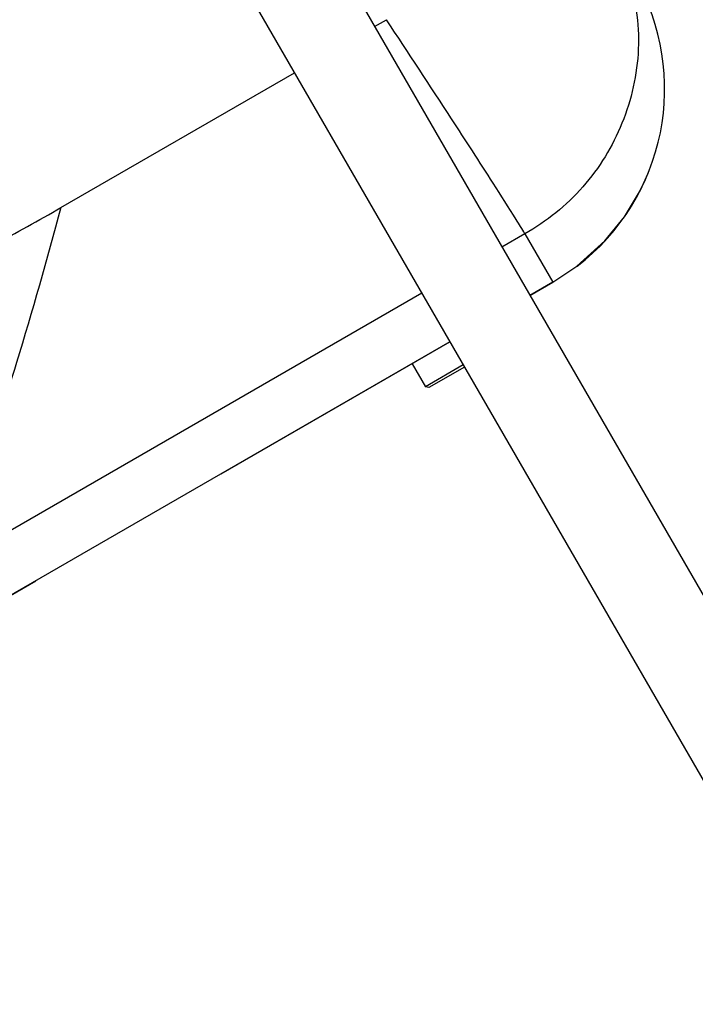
# Model space of a CAD drawing. Header units: millimetres. Extents: x 0 to 12710, y 0 to 5940.
# Tile 25 of 241: x 1620 to 1690, y 401 to 503. Entities that reach past the tile are written whole.
import ezdxf

# ---------------------------------------------------------------- set-up
doc = ezdxf.new("R2010")
doc.units = ezdxf.units.MM
doc.header["$LTSCALE"] = 231.275
for name, color, linetype in [('_0219_COVER_TOP_PBL623', 7, 'CONTINUOUS'), ('_0302_DELTA_BOTTOM_COVER-3T_PBL561', 7, 'CONTINUOUS'), ('A2300201_ABL573', 7, 'CONTINUOUS'), ('M2300301_PBL641', 7, 'CONTINUOUS'), ('P9140503_BOLT_PBL599', 7, 'CONTINUOUS'), ('아래쪽_19_VBL544', 7, 'CONTINUOUS')]:
    doc.layers.add(name, color=color, linetype=linetype)

# ---------------------------------------------------------------- blocks, each defined once
blk = doc.blocks.new('_0302_DELTA_BOTTOM_COVER-3T_PBL561', base_point=(1582.42, 501.08))
at = {"layer": '_0302_DELTA_BOTTOM_COVER-3T_PBL561', "color": 2}
for p, q in [((1656.82, 502.01), (1658.04, 502.72)), ((1624.52, 483.37), (1648.57, 497.25)), ((1672.3, 480.67), (1669.93, 479.3)), ((1672.3, 480.67), (1675.19, 475.67)), ((1661.68, 474.54), (1611.86, 445.78))]:
    blk.add_line(p, q, dxfattribs=at)
at = {"layer": '_0302_DELTA_BOTTOM_COVER-3T_PBL561', "color": 7}
for p, q in [((1675.19, 475.67), (1677.66, 477.32)), ((1675.19, 475.67), (1672.82, 474.3)), ((1664.57, 469.54), (1574.63, 417.61))]:
    blk.add_line(p, q, dxfattribs=at)
for points in [[(1677.66, 477.32), (1680.54, 479.93), (1682.55, 482.43), (1684.19, 485.17), (1684.99, 486.92)], [(1599.07, 431.72), (1612.11, 439.25), (1621.94, 444.93)]]:
    blk.add_lwpolyline(points, dxfattribs=at)
blk.add_arc((1663.69, 495.59), 23, 307.4165, 30, dxfattribs=at)
at = {"layer": '_0302_DELTA_BOTTOM_COVER-3T_PBL561', "color": 2}
for points, knots in [([(1682.84, 507.53), (1683.69, 505.04), (1684.46, 499.7), (1682.7, 491.95), (1678.62, 485.21), (1674.52, 481.94), (1672.3, 480.67)], [0, 0, 0, 0, 0.253962, 0.505967, 0.75289, 1, 1, 1, 1]), ([(1672.3, 480.67), (1672.01, 481.17), (1670.93, 482.9), (1668.42, 486.86), (1663.97, 493.72), (1660.29, 499.33), (1658.04, 502.72)], [0, 0, 0, 0, 0.065446, 0.233851, 0.535328, 1, 1, 1, 1]), ([(1564.91, 471.89), (1567.23, 470.55), (1572.19, 468.38), (1580.15, 466.92), (1586.9, 467.29), (1592.14, 468.45), (1595.92, 469.79), (1599.62, 471.24), (1604.51, 473.25), (1610.53, 475.95), (1617.61, 479.49), (1622.23, 482.05), (1624.52, 483.37)], [0, 0, 0, 0, 0.125847, 0.251689, 0.377592, 0.440606, 0.503645, 0.565657, 0.627717, 0.751834, 0.875902, 1, 1, 1, 1]), ([(1624.52, 483.37), (1623.09, 478.02), (1620.5, 468.88), (1616.78, 457.46), (1614.23, 450.67), (1612.68, 447.25), (1612.11, 446.16), (1611.86, 445.78)], [0, 0, 0, 0, 0.417919, 0.716865, 0.90741, 0.965297, 1, 1, 1, 1])]:
    blk.add_open_spline(points, degree=3, knots=knots, dxfattribs=at)
blk = doc.blocks.new('M2300301_PBL641', base_point=(1673.69, 462.68))
at = {"layer": 'M2300301_PBL641', "color": 7}
for p, q in [((1642.88, 526.16), (1712.22, 406.06)), ((1634.61, 521.41), (1703.97, 401.29))]:
    blk.add_line(p, q, dxfattribs=at)
blk = doc.blocks.new('A2300201_ABL573', base_point=(1675.91, 466.94))
at = {"layer": 'M2300301_PBL641'}
blk.add_blockref('M2300301_PBL641', (1673.69, 462.68), dxfattribs=at)
blk = doc.blocks.new('P9140503_BOLT_PBL599', base_point=(1663.37, 466.06))
at = {"layer": 'P9140503_BOLT_PBL599', "color": 7}
for p, q in [((1660.68, 467.29), (1662.06, 464.91)), ((1665.94, 467.16), (1662.06, 464.91)), ((1666.07, 466.94), (1662.4, 464.82)), ((1662.4, 464.82), (1662.06, 464.91))]:
    blk.add_line(p, q, dxfattribs=at)
blk = doc.blocks.new('_0219_COVER_TOP_PBL623', base_point=(1694.47, 573.24))
at = {"layer": '_0219_COVER_TOP_PBL623', "color": 7}
for p, q in [((1672.82, 474.3), (1675.19, 475.67)), ((1641.04, 455.96), (1664.57, 469.54)), ((1621.8, 444.85), (1621.94, 444.93))]:
    blk.add_line(p, q, dxfattribs=at)
blk = doc.blocks.new('아래쪽_19_VBL544', base_point=(1666.95, 634.1))
at = {"layer": '_0219_COVER_TOP_PBL623'}
blk.add_blockref('_0219_COVER_TOP_PBL623', (1694.47, 573.24), dxfattribs=at)
at = {"layer": '_0302_DELTA_BOTTOM_COVER-3T_PBL561'}
blk.add_blockref('_0302_DELTA_BOTTOM_COVER-3T_PBL561', (1582.42, 501.08), dxfattribs=at)
at = {"layer": 'A2300201_ABL573'}
blk.add_blockref('A2300201_ABL573', (1675.91, 466.94), dxfattribs=at)
at = {"layer": 'P9140503_BOLT_PBL599'}
blk.add_blockref('P9140503_BOLT_PBL599', (1663.37, 466.06), dxfattribs=at)

msp = doc.modelspace()

# ---------------------------------------------------------------- block references
at = {"layer": '아래쪽_19_VBL544'}
msp.add_blockref('아래쪽_19_VBL544', (1666.9491, 634.0971), dxfattribs=at)

doc.saveas('drawing.dxf')
